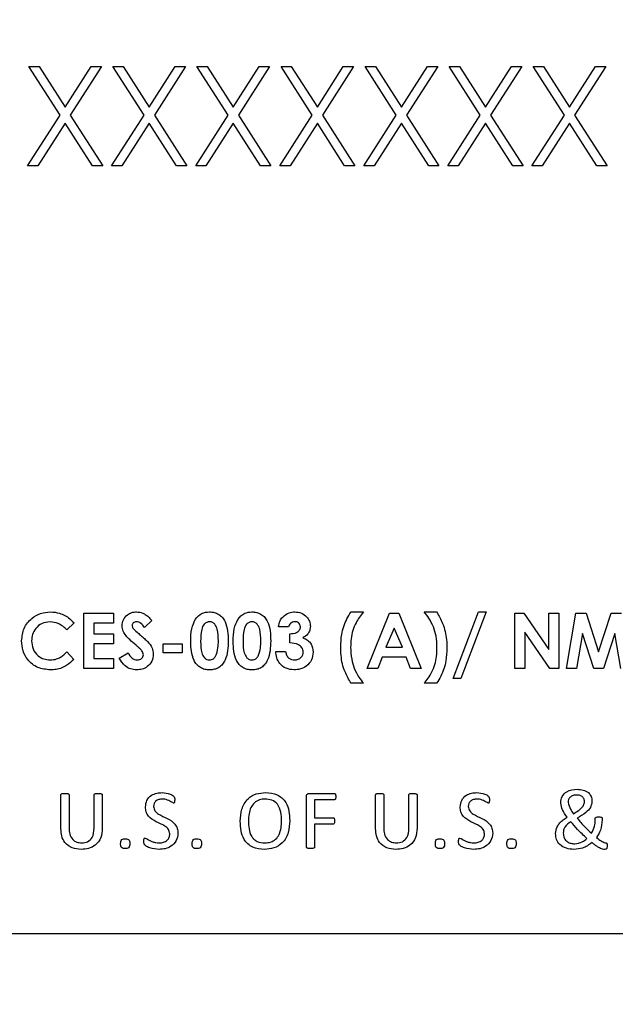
# Model space of a CAD drawing. Header units: inches. Extents: x 0.6 to 33.8, y 0 to 21.7.
# Tile 52 of 204: x 11.458 to 11.598, y 16.411 to 16.643. Entities that reach past the tile are written whole.
import ezdxf

# ---------------------------------------------------------------- set-up
doc = ezdxf.new("R2010")
doc.units = ezdxf.units.IN
doc.header["$MEASUREMENT"] = 0
doc.layers.add('FORMAT', color=7, linetype='Continuous')
doc.styles.add('SLDTEXTSTYLE3', font='TXT', dxfattribs={"width": 0.75})
doc.dimstyles.new('SLDDIMSTYLE0', dxfattribs={"dimtxt": 0.125, "dimasz": 0.13, "dimexe": 0, "dimexo": 0.0625, "dimgap": 0.03125, "dimtad": 0, "dimtih": 1, "dimtoh": 1, "dimdec": 1, "dimlfac": 4, "dimrnd": 1e-09, "dimzin": 12, "dimdsep": 46, "dimtxsty": 'SLDTEXTSTYLE3', "dimsah": 1, "dimcen": 0.09, "dimadec": 0, "dimazin": 3, "dimtfac": 1, "dimtdec": 1, "dimtofl": 0, "dimtmove": 0, "dimatfit": 3, "dimfxl": 0, "dimfrac": 2, "dimtolj": 1, "dimtzin": 12, "dimarcsym": 0})

# ---------------------------------------------------------------- blocks, each defined once
blk = doc.blocks.new('_D_1')
at = {"layer": 'FORMAT'}
for p, q in [((6.14175, 17.34011), (2.54818, 17.34011)), ((2.67318, 17.34011), (2.67318, 11.07473)), ((2.48846, 11.04934), (2.45037, 11.04934)), ((2.45037, 11.04934), (2.45037, 10.85091)), ((2.8579, 11.04934), (2.89599, 11.04934)), ((2.89599, 11.04934), (2.89599, 10.85091)), ((2.45037, 10.85091), (2.48846, 10.85091)), ((2.89599, 10.85091), (2.8579, 10.85091)), ((2.67318, 4.39851), (2.67318, 10.66388)), ((13.15451, 4.39851), (2.54818, 4.39851))]:
    blk.add_line(p, q, dxfattribs=at)
for points in [[(2.67318, 17.34011), (2.65318, 17.21011), (2.69318, 17.21011)], [(2.67318, 4.39851), (2.69318, 4.52851), (2.65318, 4.52851)]]:
    blk.add_solid(points, dxfattribs=at)
at = {"layer": 'FORMAT', "char_height": 0.125, "attachment_point": 1, "style": 'SLDTEXTSTYLE3'}
for s, insert in [('1315', (2.48846, 11.01204)), ('51.8', (2.51155, 10.82502))]:
    blk.add_mtext(s, dxfattribs=dict(at, insert=insert))

msp = doc.modelspace()

# ---------------------------------------------------------------- linework, layer by layer
at = {"color": 7, "linetype": 'Continuous'}
for p, q in [((11.45969, 16.63214), (11.46212, 16.63214)), ((11.46704, 16.62066), (11.45969, 16.63214)), ((11.46212, 16.63214), (11.46825, 16.62256)), ((11.46825, 16.62256), (11.47439, 16.63214)), ((11.47682, 16.63214), (11.46947, 16.62066)), ((11.47439, 16.63214), (11.47682, 16.63214)), ((11.47952, 16.63214), (11.48195, 16.63214)), ((11.48687, 16.62066), (11.47952, 16.63214)), ((11.48195, 16.63214), (11.48808, 16.62256)), ((11.48808, 16.62256), (11.49422, 16.63214)), ((11.49665, 16.63214), (11.4893, 16.62066)), ((11.49422, 16.63214), (11.49665, 16.63214)), ((11.49935, 16.63214), (11.50178, 16.63214)), ((11.5067, 16.62066), (11.49935, 16.63214)), ((11.50178, 16.63214), (11.50792, 16.62256)), ((11.50792, 16.62256), (11.51405, 16.63214)), ((11.51648, 16.63214), (11.50913, 16.62066)), ((11.51405, 16.63214), (11.51648, 16.63214)), ((11.52654, 16.62066), (11.51918, 16.63214)), ((11.51918, 16.63214), (11.52161, 16.63214)), ((11.52161, 16.63214), (11.52775, 16.62256)), ((11.52775, 16.62256), (11.53388, 16.63214)), ((11.53631, 16.63214), (11.52896, 16.62066)), ((11.53388, 16.63214), (11.53631, 16.63214)), ((11.53902, 16.63214), (11.54144, 16.63214)), ((11.54637, 16.62066), (11.53902, 16.63214)), ((11.54144, 16.63214), (11.54758, 16.62256)), ((11.54758, 16.62256), (11.55372, 16.63214)), ((11.55614, 16.63214), (11.5488, 16.62066)), ((11.55372, 16.63214), (11.55614, 16.63214)), ((11.55885, 16.63214), (11.56127, 16.63214)), ((11.5662, 16.62066), (11.55885, 16.63214)), ((11.56127, 16.63214), (11.56741, 16.62256)), ((11.56741, 16.62256), (11.57355, 16.63214)), ((11.57597, 16.63214), (11.56863, 16.62066)), ((11.57355, 16.63214), (11.57597, 16.63214)), ((11.57868, 16.63214), (11.58111, 16.63214)), ((11.58603, 16.62066), (11.57868, 16.63214)), ((11.58111, 16.63214), (11.58724, 16.62256)), ((11.58724, 16.62256), (11.59338, 16.63214)), ((11.59581, 16.63214), (11.58846, 16.62066)), ((11.59338, 16.63214), (11.59581, 16.63214)), ((11.45939, 16.60871), (11.46704, 16.62066)), ((11.46947, 16.62066), (11.47712, 16.60871)), ((11.47922, 16.60871), (11.48687, 16.62066)), ((11.4893, 16.62066), (11.49695, 16.60871)), ((11.49905, 16.60871), (11.5067, 16.62066)), ((11.50913, 16.62066), (11.51678, 16.60871)), ((11.51888, 16.60871), (11.52654, 16.62066)), ((11.52896, 16.62066), (11.53661, 16.60871)), ((11.53871, 16.60871), (11.54637, 16.62066)), ((11.5488, 16.62066), (11.55644, 16.60871)), ((11.55855, 16.60871), (11.5662, 16.62066)), ((11.56863, 16.62066), (11.57628, 16.60871)), ((11.57838, 16.60871), (11.58603, 16.62066)), ((11.58846, 16.62066), (11.59611, 16.60871)), ((11.46825, 16.61876), (11.46182, 16.60871)), ((11.47469, 16.60871), (11.46825, 16.61876)), ((11.48808, 16.61876), (11.48165, 16.60871)), ((11.49452, 16.60871), (11.48808, 16.61876)), ((11.50792, 16.61876), (11.50148, 16.60871)), ((11.51435, 16.60871), (11.50792, 16.61876)), ((11.52775, 16.61876), (11.52131, 16.60871)), ((11.53418, 16.60871), (11.52775, 16.61876)), ((11.54758, 16.61876), (11.54114, 16.60871)), ((11.55402, 16.60871), (11.54758, 16.61876)), ((11.56741, 16.61876), (11.56097, 16.60871)), ((11.57385, 16.60871), (11.56741, 16.61876)), ((11.58724, 16.61876), (11.58081, 16.60871)), ((11.59368, 16.60871), (11.58724, 16.61876)), ((11.46182, 16.60871), (11.45939, 16.60871)), ((11.47712, 16.60871), (11.47469, 16.60871)), ((11.48165, 16.60871), (11.47922, 16.60871)), ((11.49695, 16.60871), (11.49452, 16.60871)), ((11.50148, 16.60871), (11.49905, 16.60871)), ((11.51678, 16.60871), (11.51435, 16.60871)), ((11.52131, 16.60871), (11.51888, 16.60871)), ((11.53661, 16.60871), (11.53418, 16.60871)), ((11.54114, 16.60871), (11.53871, 16.60871)), ((11.55644, 16.60871), (11.55402, 16.60871)), ((11.56097, 16.60871), (11.55855, 16.60871)), ((11.57628, 16.60871), (11.57385, 16.60871)), ((11.58081, 16.60871), (11.57838, 16.60871)), ((11.59611, 16.60871), (11.59368, 16.60871)), ((11.5357, 16.50346), (11.53862, 16.50346)), ((11.55297, 16.50346), (11.55589, 16.50346)), ((11.55982, 16.48777), (11.56581, 16.50346)), ((11.56758, 16.50346), (11.56159, 16.48777)), ((11.56581, 16.50346), (11.56758, 16.50346)), ((11.47268, 16.50313), (11.47969, 16.50313)), ((11.47268, 16.49011), (11.47268, 16.50313)), ((11.47969, 16.50313), (11.47969, 16.50079)), ((11.4887, 16.50139), (11.48696, 16.49979)), ((11.53954, 16.49011), (11.5448, 16.50313)), ((11.5448, 16.50313), (11.54696, 16.50313)), ((11.54696, 16.50313), (11.55222, 16.49011)), ((11.57434, 16.50313), (11.57645, 16.50313)), ((11.57434, 16.49011), (11.57434, 16.50313)), ((11.57645, 16.50313), (11.58235, 16.49456)), ((11.58235, 16.50313), (11.58469, 16.50313)), ((11.58235, 16.49456), (11.58235, 16.50313)), ((11.58469, 16.50313), (11.58469, 16.49011)), ((11.58653, 16.49011), (11.58873, 16.50313)), ((11.58873, 16.50313), (11.59115, 16.50313)), ((11.59115, 16.50313), (11.59412, 16.49405)), ((11.59412, 16.49405), (11.59711, 16.50313)), ((11.59711, 16.50313), (11.59952, 16.50313)), ((11.47034, 16.50087), (11.46863, 16.49923)), ((11.47502, 16.50079), (11.47502, 16.49829)), ((11.47969, 16.50079), (11.47502, 16.50079)), ((11.52092, 16.49996), (11.51859, 16.49996)), ((11.54588, 16.49964), (11.54393, 16.49512)), ((11.54783, 16.49512), (11.54588, 16.49964)), ((11.47502, 16.49829), (11.47969, 16.49829)), ((11.47969, 16.49829), (11.47969, 16.49595)), ((11.52126, 16.49612), (11.52126, 16.49829)), ((11.57668, 16.49865), (11.57668, 16.49011)), ((11.58257, 16.49011), (11.57668, 16.49865)), ((11.59028, 16.49833), (11.5889, 16.49011)), ((11.59298, 16.49011), (11.59028, 16.49833)), ((11.59796, 16.49833), (11.59526, 16.49011)), ((11.59935, 16.49011), (11.59796, 16.49833)), ((11.47502, 16.49595), (11.47502, 16.49245)), ((11.47969, 16.49595), (11.47502, 16.49595)), ((11.49138, 16.49595), (11.49588, 16.49595)), ((11.49138, 16.49378), (11.49138, 16.49595)), ((11.49588, 16.49595), (11.49588, 16.49378)), ((11.51792, 16.49412), (11.52025, 16.49412)), ((11.54393, 16.49512), (11.54783, 16.49512)), ((11.46863, 16.49401), (11.47029, 16.49226)), ((11.47502, 16.49245), (11.47969, 16.49245)), ((11.47969, 16.49245), (11.47969, 16.49011)), ((11.48103, 16.49255), (11.48308, 16.49378)), ((11.49588, 16.49378), (11.49138, 16.49378)), ((11.54304, 16.49278), (11.54203, 16.49011)), ((11.54871, 16.49278), (11.54304, 16.49278)), ((11.54973, 16.49011), (11.54871, 16.49278)), ((11.47969, 16.49011), (11.47268, 16.49011)), ((11.54203, 16.49011), (11.53954, 16.49011)), ((11.55222, 16.49011), (11.54973, 16.49011)), ((11.57668, 16.49011), (11.57434, 16.49011)), ((11.58469, 16.49011), (11.58257, 16.49011)), ((11.5889, 16.49011), (11.58653, 16.49011)), ((11.59526, 16.49011), (11.59298, 16.49011)), ((11.56159, 16.48777), (11.55982, 16.48777)), ((11.53862, 16.4866), (11.5357, 16.4866)), ((11.55589, 16.4866), (11.55297, 16.4866)), ((11.46725, 16.45227), (11.46725, 16.46031)), ((11.46916, 16.46031), (11.46916, 16.45252)), ((11.4751, 16.45243), (11.4751, 16.46031)), ((11.47701, 16.46031), (11.47701, 16.4524)), ((11.52519, 16.44793), (11.52519, 16.45993)), ((11.52584, 16.46063), (11.53174, 16.46063)), ((11.5415, 16.45227), (11.5415, 16.46031)), ((11.54342, 16.46031), (11.54342, 16.45252)), ((11.54936, 16.45243), (11.54936, 16.46031)), ((11.55127, 16.46031), (11.55127, 16.4524)), ((11.53175, 16.4591), (11.52711, 16.4591)), ((11.52711, 16.4591), (11.52711, 16.45489)), ((11.52711, 16.45489), (11.53149, 16.45489)), ((11.59333, 16.45432), (11.59333, 16.4547)), ((11.59495, 16.45469), (11.59495, 16.45443)), ((11.53149, 16.45335), (11.52711, 16.45335)), ((11.52711, 16.45335), (11.52711, 16.44793)), ((11.37066, 16.42761), (11.91566, 16.42761))]:
    msp.add_line(p, q, dxfattribs=at)
for points, knots in [([(11.45799, 16.49664), (11.45809, 16.49765), (11.4583, 16.49967), (11.46015, 16.50192), (11.46242, 16.50323), (11.464, 16.50339), (11.46479, 16.50346)], [0, 0, 0, 0, 0.279811, 0.559029, 0.779559, 1, 1, 1, 1]), ([(11.46479, 16.50346), (11.4655, 16.5034), (11.46669, 16.5033), (11.46821, 16.50264), (11.46938, 16.50189), (11.47002, 16.50121), (11.47034, 16.50087)], [0, 0, 0, 0, 0.339461, 0.559666, 0.77983, 1, 1, 1, 1]), ([(11.48169, 16.50016), (11.48175, 16.50066), (11.48188, 16.50165), (11.48282, 16.50273), (11.48394, 16.50337), (11.48472, 16.50343), (11.48511, 16.50346)], [0, 0, 0, 0, 0.27939, 0.559145, 0.77945, 1, 1, 1, 1]), ([(11.48511, 16.50346), (11.4856, 16.50341), (11.48641, 16.50332), (11.48738, 16.50274), (11.48808, 16.50211), (11.4885, 16.50163), (11.4887, 16.50139)], [0, 0, 0, 0, 0.338975, 0.559087, 0.779482, 1, 1, 1, 1]), ([(11.49896, 16.50169), (11.49945, 16.50226), (11.50035, 16.50329), (11.50168, 16.50341), (11.50227, 16.50346)], [0, 0, 0, 0, 0.558689, 1, 1, 1, 1]), ([(11.50227, 16.50346), (11.50266, 16.50344), (11.50343, 16.50339), (11.50451, 16.50293), (11.50539, 16.50216), (11.50661, 16.50016), (11.50668, 16.49819), (11.50673, 16.49662)], [0, 0, 0, 0, 0.125414, 0.250643, 0.375848, 0.501286, 1, 1, 1, 1]), ([(11.50897, 16.50169), (11.50947, 16.50226), (11.51036, 16.50329), (11.5117, 16.50341), (11.51229, 16.50346)], [0, 0, 0, 0, 0.558689, 1, 1, 1, 1]), ([(11.51229, 16.50346), (11.51267, 16.50344), (11.51345, 16.50339), (11.51453, 16.50293), (11.51541, 16.50216), (11.51663, 16.50016), (11.5167, 16.49819), (11.51675, 16.49662)], [0, 0, 0, 0, 0.125414, 0.250643, 0.375848, 0.501286, 1, 1, 1, 1]), ([(11.51958, 16.50225), (11.52005, 16.50265), (11.5209, 16.50335), (11.52198, 16.50343), (11.52246, 16.50346)], [0, 0, 0, 0, 0.558864, 1, 1, 1, 1]), ([(11.52246, 16.50346), (11.52298, 16.50341), (11.52402, 16.50331), (11.52521, 16.5024), (11.52598, 16.50128), (11.52606, 16.50046), (11.5261, 16.50005)], [0, 0, 0, 0, 0.279898, 0.559568, 0.779842, 1, 1, 1, 1]), ([(11.53328, 16.49517), (11.53331, 16.49617), (11.53337, 16.49781), (11.53393, 16.50003), (11.53469, 16.50182), (11.53536, 16.50292), (11.5357, 16.50346)], [0, 0, 0, 0, 0.339918, 0.559885, 0.779911, 1, 1, 1, 1]), ([(11.53862, 16.50346), (11.53799, 16.50264), (11.53695, 16.50129), (11.53608, 16.49907), (11.53568, 16.49711), (11.53563, 16.49577), (11.53561, 16.4951)], [0, 0, 0, 0, 0.339641, 0.559693, 0.779802, 1, 1, 1, 1]), ([(11.55515, 16.4999), (11.55481, 16.50061), (11.55421, 16.50187), (11.55335, 16.50298), (11.55297, 16.50346)], [0, 0, 0, 0, 0.559694, 1, 1, 1, 1]), ([(11.55589, 16.50346), (11.5564, 16.50257), (11.55725, 16.50111), (11.55796, 16.49886), (11.55827, 16.49689), (11.5583, 16.49556), (11.55832, 16.4949)], [0, 0, 0, 0, 0.339917, 0.559867, 0.779889, 1, 1, 1, 1]), ([(11.46469, 16.50113), (11.46404, 16.50105), (11.46273, 16.5009), (11.4613, 16.49967), (11.46045, 16.49819), (11.46037, 16.49716), (11.46033, 16.49665)], [0, 0, 0, 0, 0.279531, 0.559156, 0.779443, 1, 1, 1, 1]), ([(11.46863, 16.49923), (11.468, 16.49982), (11.46688, 16.50087), (11.46536, 16.50105), (11.46469, 16.50113)], [0, 0, 0, 0, 0.560031, 1, 1, 1, 1]), ([(11.48508, 16.50113), (11.48494, 16.50112), (11.48466, 16.5011), (11.48432, 16.50089), (11.48408, 16.50061), (11.48405, 16.50039), (11.48403, 16.50027)], [0, 0, 0, 0, 0.28032, 0.560119, 0.780527, 1, 1, 1, 1]), ([(11.48696, 16.49979), (11.48669, 16.50015), (11.48631, 16.50065), (11.48561, 16.50107), (11.48526, 16.50111), (11.48508, 16.50113)], [0, 0, 0, 0, 0.5598, 0.780117, 1, 1, 1, 1]), ([(11.49789, 16.49649), (11.49789, 16.49751), (11.49791, 16.49932), (11.49864, 16.50097), (11.49896, 16.50169)], [0, 0, 0, 0, 0.561096, 1, 1, 1, 1]), ([(11.50233, 16.50113), (11.50209, 16.5011), (11.50162, 16.50105), (11.50083, 16.50045), (11.50025, 16.49883), (11.50023, 16.49741), (11.50022, 16.49647)], [0, 0, 0, 0, 0.124897, 0.249662, 0.498629, 1, 1, 1, 1]), ([(11.5044, 16.49662), (11.50439, 16.49754), (11.50438, 16.49892), (11.50374, 16.50042), (11.50302, 16.50104), (11.50256, 16.5011), (11.50233, 16.50113)], [0, 0, 0, 0, 0.501448, 0.750378, 0.875297, 1, 1, 1, 1]), ([(11.5079, 16.49649), (11.50791, 16.49751), (11.50793, 16.49932), (11.50865, 16.50097), (11.50897, 16.50169)], [0, 0, 0, 0, 0.561096, 1, 1, 1, 1]), ([(11.51234, 16.50113), (11.51211, 16.5011), (11.51163, 16.50105), (11.51084, 16.50045), (11.51026, 16.49883), (11.51025, 16.49741), (11.51024, 16.49647)], [0, 0, 0, 0, 0.124897, 0.249662, 0.498629, 1, 1, 1, 1]), ([(11.51441, 16.49662), (11.51441, 16.49754), (11.5144, 16.49892), (11.51375, 16.50042), (11.51303, 16.50104), (11.51257, 16.5011), (11.51234, 16.50113)], [0, 0, 0, 0, 0.5014483, 0.750378, 0.8752968, 1, 1, 1, 1]), ([(11.51859, 16.49996), (11.51867, 16.50043), (11.51883, 16.50128), (11.51935, 16.50196), (11.51958, 16.50225)], [0, 0, 0, 0, 0.560124, 1, 1, 1, 1]), ([(11.52245, 16.50113), (11.52225, 16.50111), (11.52187, 16.50107), (11.52127, 16.50068), (11.52105, 16.50023), (11.52092, 16.49996)], [0, 0, 0, 0, 0.2807863, 0.5618217, 1, 1, 1, 1]), ([(11.52376, 16.4999), (11.52374, 16.50009), (11.5237, 16.50047), (11.52333, 16.50088), (11.52289, 16.5011), (11.52259, 16.50112), (11.52245, 16.50113)], [0, 0, 0, 0, 0.279483, 0.558999, 0.779295, 1, 1, 1, 1]), ([(11.48497, 16.49559), (11.48447, 16.49602), (11.48365, 16.49673), (11.4826, 16.4978), (11.48186, 16.49889), (11.48175, 16.49974), (11.48169, 16.50016)], [0, 0, 0, 0, 0.340684, 0.561072, 0.780814, 1, 1, 1, 1]), ([(11.48403, 16.50027), (11.48404, 16.50015), (11.48407, 16.49992), (11.48419, 16.49973), (11.48425, 16.49965)], [0, 0, 0, 0, 0.559238, 1, 1, 1, 1]), ([(11.48425, 16.49965), (11.48456, 16.49932), (11.48513, 16.49874), (11.48574, 16.49821), (11.48602, 16.49797)], [0, 0, 0, 0, 0.559767, 1, 1, 1, 1]), ([(11.52126, 16.49829), (11.52181, 16.49833), (11.52265, 16.4984), (11.52344, 16.49901), (11.52372, 16.49949), (11.52375, 16.49976), (11.52376, 16.4999)], [0, 0, 0, 0, 0.500023, 0.749447, 0.874817, 1, 1, 1, 1]), ([(11.5261, 16.50005), (11.52607, 16.49973), (11.52601, 16.4991), (11.52547, 16.49806), (11.52478, 16.4976), (11.52436, 16.49732)], [0, 0, 0, 0, 0.280577, 0.561016, 1, 1, 1, 1]), ([(11.55598, 16.49497), (11.55595, 16.49591), (11.5559, 16.49759), (11.55538, 16.49919), (11.55515, 16.4999)], [0, 0, 0, 0, 0.560046, 1, 1, 1, 1]), ([(11.46475, 16.48978), (11.46373, 16.48988), (11.4617, 16.49008), (11.45943, 16.49193), (11.45816, 16.49425), (11.45805, 16.49585), (11.45799, 16.49664)], [0, 0, 0, 0, 0.279829, 0.559129, 0.779366, 1, 1, 1, 1]), ([(11.46033, 16.49665), (11.46039, 16.49598), (11.46051, 16.49465), (11.46167, 16.49312), (11.46318, 16.49225), (11.46422, 16.49216), (11.46474, 16.49211)], [0, 0, 0, 0, 0.280046, 0.55923, 0.779527, 1, 1, 1, 1]), ([(11.48602, 16.49797), (11.48633, 16.4977), (11.48691, 16.49721), (11.48745, 16.4967), (11.48769, 16.49647)], [0, 0, 0, 0, 0.560045, 1, 1, 1, 1]), ([(11.48769, 16.49647), (11.48812, 16.49598), (11.48887, 16.49512), (11.48899, 16.49398), (11.48904, 16.49348)], [0, 0, 0, 0, 0.560209, 1, 1, 1, 1]), ([(11.50234, 16.48978), (11.50196, 16.4898), (11.50119, 16.48984), (11.50011, 16.49027), (11.49924, 16.49103), (11.498, 16.49298), (11.49794, 16.49493), (11.49789, 16.49649)], [0, 0, 0, 0, 0.1254733, 0.2507361, 0.3759945, 0.5014447, 1, 1, 1, 1]), ([(11.50022, 16.49647), (11.50023, 16.49556), (11.50024, 16.49421), (11.50092, 16.49275), (11.50165, 16.49219), (11.5021, 16.49214), (11.50233, 16.49211)], [0, 0, 0, 0, 0.501409, 0.750151, 0.875083, 1, 1, 1, 1]), ([(11.50673, 16.49662), (11.50668, 16.49505), (11.50661, 16.49309), (11.50543, 16.49109), (11.50458, 16.49029), (11.50349, 16.48984), (11.50272, 16.4898), (11.50234, 16.48978)], [0, 0, 0, 0, 0.498809, 0.624259, 0.74943, 0.874575, 1, 1, 1, 1]), ([(11.50375, 16.49301), (11.50398, 16.49366), (11.50439, 16.49483), (11.50439, 16.49607), (11.5044, 16.49662)], [0, 0, 0, 0, 0.558417, 1, 1, 1, 1]), ([(11.51235, 16.48978), (11.51197, 16.4898), (11.51121, 16.48984), (11.51013, 16.49027), (11.50926, 16.49103), (11.50802, 16.49298), (11.50795, 16.49493), (11.5079, 16.49649)], [0, 0, 0, 0, 0.1254733, 0.2507361, 0.3759945, 0.5014447, 1, 1, 1, 1]), ([(11.51024, 16.49647), (11.51024, 16.49556), (11.51025, 16.49421), (11.51094, 16.49275), (11.51167, 16.49219), (11.51212, 16.49214), (11.51234, 16.49211)], [0, 0, 0, 0, 0.501409, 0.750151, 0.875083, 1, 1, 1, 1]), ([(11.51675, 16.49662), (11.51669, 16.49505), (11.51662, 16.49309), (11.51544, 16.49109), (11.51459, 16.49029), (11.51351, 16.48984), (11.51274, 16.4898), (11.51235, 16.48978)], [0, 0, 0, 0, 0.498809, 0.624259, 0.74943, 0.874575, 1, 1, 1, 1]), ([(11.51377, 16.49301), (11.514, 16.49366), (11.51441, 16.49483), (11.51441, 16.49607), (11.51441, 16.49662)], [0, 0, 0, 0, 0.558417, 1, 1, 1, 1]), ([(11.52436, 16.49732), (11.52474, 16.49716), (11.5255, 16.49685), (11.52653, 16.49571), (11.52668, 16.49464), (11.52677, 16.49399)], [0, 0, 0, 0, 0.2810579, 0.5617837, 1, 1, 1, 1]), ([(11.4867, 16.49335), (11.48668, 16.49351), (11.48664, 16.49384), (11.48634, 16.49431), (11.48593, 16.49474), (11.48546, 16.49518), (11.48514, 16.49545), (11.48497, 16.49559)], [0, 0, 0, 0, 0.169483, 0.339295, 0.559405, 0.7797, 1, 1, 1, 1]), ([(11.52225, 16.48978), (11.52161, 16.48984), (11.52032, 16.48996), (11.51887, 16.49114), (11.51809, 16.49261), (11.51798, 16.49362), (11.51792, 16.49412)], [0, 0, 0, 0, 0.279836, 0.558867, 0.779159, 1, 1, 1, 1]), ([(11.52025, 16.49412), (11.52032, 16.49382), (11.52044, 16.49323), (11.52096, 16.49253), (11.52167, 16.49216), (11.52214, 16.49213), (11.52238, 16.49211)], [0, 0, 0, 0, 0.280478, 0.559285, 0.77945, 1, 1, 1, 1]), ([(11.52443, 16.49401), (11.52441, 16.49419), (11.52438, 16.49455), (11.52404, 16.49518), (11.52305, 16.49598), (11.52197, 16.49607), (11.52126, 16.49612)], [0, 0, 0, 0, 0.125515, 0.250976, 0.500907, 1, 1, 1, 1]), ([(11.5357, 16.4866), (11.53519, 16.48749), (11.53434, 16.48896), (11.53362, 16.49121), (11.53332, 16.49318), (11.53329, 16.49451), (11.53328, 16.49517)], [0, 0, 0, 0, 0.3399168, 0.5598679, 0.7798905, 1, 1, 1, 1]), ([(11.53561, 16.4951), (11.53564, 16.49416), (11.5357, 16.49247), (11.53621, 16.49087), (11.53644, 16.49016)], [0, 0, 0, 0, 0.560043, 1, 1, 1, 1]), ([(11.55297, 16.4866), (11.55361, 16.48742), (11.55465, 16.48878), (11.55551, 16.491), (11.55592, 16.49296), (11.55596, 16.4943), (11.55598, 16.49497)], [0, 0, 0, 0, 0.3396359, 0.5596947, 0.7798041, 1, 1, 1, 1]), ([(11.55832, 16.4949), (11.55828, 16.4939), (11.55822, 16.49226), (11.55766, 16.49004), (11.55691, 16.48825), (11.55623, 16.48715), (11.55589, 16.4866)], [0, 0, 0, 0, 0.339923, 0.559885, 0.779902, 1, 1, 1, 1]), ([(11.46474, 16.49211), (11.46525, 16.49215), (11.46608, 16.49222), (11.46714, 16.49273), (11.46793, 16.49332), (11.46839, 16.49378), (11.46863, 16.49401)], [0, 0, 0, 0, 0.339413, 0.559372, 0.779616, 1, 1, 1, 1]), ([(11.47029, 16.49226), (11.46977, 16.49178), (11.46891, 16.49098), (11.46747, 16.4902), (11.46613, 16.48983), (11.46521, 16.4898), (11.46475, 16.48978)], [0, 0, 0, 0, 0.340043, 0.5599746, 0.7799161, 1, 1, 1, 1]), ([(11.48513, 16.48978), (11.48464, 16.48981), (11.48366, 16.48989), (11.48208, 16.49078), (11.48142, 16.49188), (11.48103, 16.49255)], [0, 0, 0, 0, 0.28046, 0.560399, 1, 1, 1, 1]), ([(11.48308, 16.49378), (11.48337, 16.49333), (11.48376, 16.4927), (11.48459, 16.49218), (11.48501, 16.49214), (11.48521, 16.49211)], [0, 0, 0, 0, 0.559407, 0.779869, 1, 1, 1, 1]), ([(11.48904, 16.49348), (11.48898, 16.49292), (11.48885, 16.49178), (11.48778, 16.49053), (11.48646, 16.48987), (11.48557, 16.48981), (11.48513, 16.48978)], [0, 0, 0, 0, 0.27962, 0.558958, 0.779223, 1, 1, 1, 1]), ([(11.48521, 16.49211), (11.48542, 16.49213), (11.48582, 16.49216), (11.48629, 16.49247), (11.48664, 16.49287), (11.48668, 16.49319), (11.4867, 16.49335)], [0, 0, 0, 0, 0.280345, 0.5601946, 0.7804347, 1, 1, 1, 1]), ([(11.50233, 16.49211), (11.50249, 16.49213), (11.50282, 16.49215), (11.50336, 16.49244), (11.5036, 16.49279), (11.50375, 16.49301)], [0, 0, 0, 0, 0.2802665, 0.5604448, 1, 1, 1, 1]), ([(11.51234, 16.49211), (11.51251, 16.49213), (11.51284, 16.49215), (11.51337, 16.49244), (11.51362, 16.49279), (11.51377, 16.49301)], [0, 0, 0, 0, 0.280266, 0.560445, 1, 1, 1, 1]), ([(11.52677, 16.49399), (11.52668, 16.49335), (11.52652, 16.49205), (11.52527, 16.49066), (11.52377, 16.48988), (11.52276, 16.48981), (11.52225, 16.48978)], [0, 0, 0, 0, 0.279288, 0.558901, 0.779272, 1, 1, 1, 1]), ([(11.52238, 16.49211), (11.52267, 16.49214), (11.52326, 16.49219), (11.52394, 16.49269), (11.52436, 16.49333), (11.52441, 16.49379), (11.52443, 16.49401)], [0, 0, 0, 0, 0.280064, 0.559769, 0.77991, 1, 1, 1, 1]), ([(11.53644, 16.49016), (11.53678, 16.48946), (11.53738, 16.48819), (11.53824, 16.48709), (11.53862, 16.4866)], [0, 0, 0, 0, 0.5596913, 1, 1, 1, 1]), ([(11.58517, 16.45836), (11.58523, 16.4589), (11.58534, 16.45997), (11.58681, 16.4614), (11.5882, 16.46152), (11.58906, 16.46159)], [0, 0, 0, 0, 0.280578, 0.560159, 1, 1, 1, 1]), ([(11.58906, 16.46159), (11.58953, 16.46157), (11.59047, 16.46152), (11.5917, 16.46096), (11.59244, 16.45993), (11.5925, 16.45919), (11.59254, 16.45882)], [0, 0, 0, 0, 0.281074, 0.560489, 0.779838, 1, 1, 1, 1]), ([(11.46725, 16.46031), (11.46725, 16.46036), (11.46726, 16.46043), (11.46733, 16.46049), (11.46746, 16.46056), (11.46775, 16.46061), (11.46803, 16.46062), (11.46821, 16.46063)], [0, 0, 0, 0, 0.1241684, 0.1868028, 0.249518, 0.4996555, 1, 1, 1, 1]), ([(11.46821, 16.46063), (11.46839, 16.46062), (11.46866, 16.46061), (11.46896, 16.46056), (11.46908, 16.46049), (11.46915, 16.46043), (11.46916, 16.46036), (11.46916, 16.46031)], [0, 0, 0, 0, 0.500443, 0.750603, 0.813116, 0.875861, 1, 1, 1, 1]), ([(11.4751, 16.46031), (11.47511, 16.46036), (11.47512, 16.46043), (11.47518, 16.46049), (11.47531, 16.46056), (11.4756, 16.46061), (11.47588, 16.46062), (11.47606, 16.46063)], [0, 0, 0, 0, 0.124166, 0.1868, 0.249513, 0.499632, 1, 1, 1, 1]), ([(11.47606, 16.46063), (11.47624, 16.46062), (11.47651, 16.46061), (11.47683, 16.46055), (11.47697, 16.46046), (11.47701, 16.46038), (11.47701, 16.46033), (11.47701, 16.46031)], [0, 0, 0, 0, 0.5003443, 0.7504079, 0.8748034, 0.9372707, 1, 1, 1, 1]), ([(11.4872, 16.45741), (11.48726, 16.45796), (11.48739, 16.45906), (11.48851, 16.46022), (11.48983, 16.46074), (11.49069, 16.4608), (11.49112, 16.46082)], [0, 0, 0, 0, 0.27945, 0.558191, 0.778879, 1, 1, 1, 1]), ([(11.49116, 16.45929), (11.49088, 16.45927), (11.49032, 16.45924), (11.4896, 16.45886), (11.48918, 16.45824), (11.48914, 16.4578), (11.48911, 16.45757)], [0, 0, 0, 0, 0.280395, 0.559888, 0.779724, 1, 1, 1, 1]), ([(11.49112, 16.46082), (11.49174, 16.46074), (11.49268, 16.46061), (11.49378, 16.46018), (11.49411, 16.4596), (11.4941, 16.45928), (11.49409, 16.45911)], [0, 0, 0, 0, 0.500836, 0.751614, 0.874259, 1, 1, 1, 1]), ([(11.49383, 16.45833), (11.49355, 16.45849), (11.49308, 16.45874), (11.49241, 16.45907), (11.4918, 16.45926), (11.49137, 16.45928), (11.49116, 16.45929)], [0, 0, 0, 0, 0.338966, 0.559416, 0.779717, 1, 1, 1, 1]), ([(11.50957, 16.45405), (11.50962, 16.45501), (11.50974, 16.45692), (11.51109, 16.45936), (11.51328, 16.46067), (11.51479, 16.46077), (11.51554, 16.46082)], [0, 0, 0, 0, 0.280854, 0.559699, 0.77945, 1, 1, 1, 1]), ([(11.51544, 16.45929), (11.51498, 16.45926), (11.51406, 16.4592), (11.51285, 16.45846), (11.51164, 16.45683), (11.51155, 16.45526), (11.51148, 16.45416)], [0, 0, 0, 0, 0.187207, 0.37388, 0.560798, 1, 1, 1, 1]), ([(11.51933, 16.45414), (11.5193, 16.45483), (11.51925, 16.4562), (11.51855, 16.45805), (11.51707, 16.45918), (11.51598, 16.45925), (11.51544, 16.45929)], [0, 0, 0, 0, 0.281331, 0.560759, 0.779821, 1, 1, 1, 1]), ([(11.51554, 16.46082), (11.51648, 16.46075), (11.51835, 16.4606), (11.52039, 16.45874), (11.52115, 16.45645), (11.52121, 16.455), (11.52125, 16.45427)], [0, 0, 0, 0, 0.280125, 0.557975, 0.778648, 1, 1, 1, 1]), ([(11.52519, 16.45993), (11.52519, 16.46003), (11.5252, 16.46024), (11.52537, 16.46048), (11.5256, 16.46061), (11.52576, 16.46062), (11.52584, 16.46063)], [0, 0, 0, 0, 0.280388, 0.558174, 0.779181, 1, 1, 1, 1]), ([(11.53174, 16.46063), (11.53178, 16.46063), (11.53186, 16.46062), (11.53198, 16.46051), (11.53208, 16.46025), (11.53208, 16.46001), (11.53208, 16.45985)], [0, 0, 0, 0, 0.124016, 0.249321, 0.499116, 1, 1, 1, 1]), ([(11.53208, 16.45985), (11.53208, 16.4597), (11.53208, 16.45947), (11.53198, 16.45922), (11.53187, 16.45912), (11.53179, 16.45911), (11.53175, 16.4591)], [0, 0, 0, 0, 0.500832, 0.750207, 0.875249, 1, 1, 1, 1]), ([(11.5415, 16.46031), (11.54151, 16.46036), (11.54152, 16.46043), (11.54159, 16.46049), (11.54171, 16.46056), (11.54201, 16.46061), (11.54228, 16.46062), (11.54247, 16.46063)], [0, 0, 0, 0, 0.124168, 0.186803, 0.249518, 0.499656, 1, 1, 1, 1]), ([(11.54247, 16.46063), (11.54265, 16.46062), (11.54292, 16.46061), (11.54322, 16.46056), (11.54334, 16.46049), (11.5434, 16.46043), (11.54341, 16.46036), (11.54342, 16.46031)], [0, 0, 0, 0, 0.500443, 0.750603, 0.813116, 0.875861, 1, 1, 1, 1]), ([(11.54936, 16.46031), (11.54936, 16.46036), (11.54937, 16.46043), (11.54944, 16.46049), (11.54956, 16.46056), (11.54986, 16.46061), (11.55014, 16.46062), (11.55032, 16.46063)], [0, 0, 0, 0, 0.124166, 0.1868, 0.249513, 0.499632, 1, 1, 1, 1]), ([(11.55032, 16.46063), (11.5505, 16.46062), (11.55077, 16.46061), (11.55109, 16.46055), (11.55122, 16.46046), (11.55127, 16.46038), (11.55127, 16.46033), (11.55127, 16.46031)], [0, 0, 0, 0, 0.500344, 0.750408, 0.874803, 0.937271, 1, 1, 1, 1]), ([(11.56146, 16.45741), (11.56152, 16.45796), (11.56164, 16.45906), (11.56277, 16.46022), (11.56409, 16.46074), (11.56495, 16.4608), (11.56538, 16.46082)], [0, 0, 0, 0, 0.27945, 0.558191, 0.778879, 1, 1, 1, 1]), ([(11.56542, 16.45929), (11.56514, 16.45927), (11.56458, 16.45924), (11.56386, 16.45886), (11.56344, 16.45824), (11.56339, 16.4578), (11.56337, 16.45757)], [0, 0, 0, 0, 0.280395, 0.559888, 0.779724, 1, 1, 1, 1]), ([(11.56538, 16.46082), (11.566, 16.46074), (11.56694, 16.46061), (11.56803, 16.46018), (11.56837, 16.4596), (11.56836, 16.45928), (11.56835, 16.45911)], [0, 0, 0, 0, 0.500836, 0.751614, 0.874259, 1, 1, 1, 1]), ([(11.56809, 16.45833), (11.5678, 16.45849), (11.56733, 16.45874), (11.56666, 16.45907), (11.56605, 16.45926), (11.56563, 16.45928), (11.56542, 16.45929)], [0, 0, 0, 0, 0.338966, 0.559416, 0.779717, 1, 1, 1, 1]), ([(11.5889, 16.46025), (11.58863, 16.46023), (11.58807, 16.4602), (11.58738, 16.4598), (11.58699, 16.45918), (11.58695, 16.45875), (11.58693, 16.45853)], [0, 0, 0, 0, 0.280381, 0.559775, 0.779639, 1, 1, 1, 1]), ([(11.59078, 16.45871), (11.59075, 16.45896), (11.59068, 16.45948), (11.58997, 16.46016), (11.58931, 16.46021), (11.5889, 16.46025)], [0, 0, 0, 0, 0.280431, 0.560334, 1, 1, 1, 1]), ([(11.49294, 16.45107), (11.49288, 16.45145), (11.49274, 16.45222), (11.49145, 16.45318), (11.48971, 16.45385), (11.48805, 16.4549), (11.48728, 16.45626), (11.48723, 16.45703), (11.4872, 16.45741)], [0, 0, 0, 0, 0.123574, 0.248604, 0.499972, 0.749538, 0.874738, 1, 1, 1, 1]), ([(11.48911, 16.45757), (11.48918, 16.45719), (11.48932, 16.45643), (11.49061, 16.45547), (11.49232, 16.45478), (11.494, 16.45376), (11.49478, 16.45241), (11.49483, 16.45164), (11.49486, 16.45126)], [0, 0, 0, 0, 0.123608, 0.248647, 0.499997, 0.749632, 0.874764, 1, 1, 1, 1]), ([(11.49409, 16.45911), (11.49409, 16.45897), (11.49408, 16.45874), (11.49404, 16.45848), (11.49396, 16.45838), (11.49389, 16.45834), (11.49385, 16.45833), (11.49383, 16.45833)], [0, 0, 0, 0, 0.500259, 0.75028, 0.875028, 0.937113, 1, 1, 1, 1]), ([(11.5672, 16.45107), (11.56713, 16.45145), (11.567, 16.45222), (11.56571, 16.45318), (11.56397, 16.45385), (11.56231, 16.4549), (11.56153, 16.45626), (11.56148, 16.45703), (11.56146, 16.45741)], [0, 0, 0, 0, 0.123574, 0.248604, 0.499972, 0.749538, 0.874738, 1, 1, 1, 1]), ([(11.56337, 16.45757), (11.56344, 16.45719), (11.56358, 16.45643), (11.56486, 16.45547), (11.56658, 16.45478), (11.56825, 16.45376), (11.56904, 16.45241), (11.56909, 16.45164), (11.56912, 16.45126)], [0, 0, 0, 0, 0.123608, 0.248647, 0.499997, 0.749632, 0.874764, 1, 1, 1, 1]), ([(11.56835, 16.45911), (11.56835, 16.45897), (11.56834, 16.45874), (11.56829, 16.45848), (11.56821, 16.45838), (11.56815, 16.45834), (11.56811, 16.45833), (11.56809, 16.45833)], [0, 0, 0, 0, 0.500259, 0.7502802, 0.8750279, 0.9371127, 1, 1, 1, 1]), ([(11.58668, 16.45503), (11.58625, 16.45559), (11.58549, 16.45659), (11.58527, 16.45782), (11.58517, 16.45836)], [0, 0, 0, 0, 0.561964, 1, 1, 1, 1]), ([(11.58693, 16.45853), (11.58707, 16.45798), (11.58732, 16.45701), (11.58791, 16.45619), (11.58817, 16.45584)], [0, 0, 0, 0, 0.557258, 1, 1, 1, 1]), ([(11.58817, 16.45584), (11.58856, 16.45607), (11.58922, 16.45646), (11.59004, 16.45712), (11.59065, 16.45781), (11.59074, 16.45841), (11.59078, 16.45871)], [0, 0, 0, 0, 0.34092, 0.561385, 0.781186, 1, 1, 1, 1]), ([(11.59254, 16.45882), (11.59246, 16.45829), (11.59232, 16.45723), (11.59091, 16.45588), (11.58975, 16.4552), (11.58905, 16.45479)], [0, 0, 0, 0, 0.278265, 0.558263, 1, 1, 1, 1]), ([(11.53149, 16.45489), (11.53153, 16.45488), (11.5316, 16.45487), (11.53172, 16.45477), (11.53182, 16.45451), (11.53182, 16.45428), (11.53182, 16.45413)], [0, 0, 0, 0, 0.124241, 0.249413, 0.498778, 1, 1, 1, 1]), ([(11.58396, 16.45113), (11.58403, 16.4517), (11.58414, 16.45264), (11.58493, 16.4537), (11.58576, 16.45443), (11.58637, 16.45483), (11.58668, 16.45503)], [0, 0, 0, 0, 0.338443, 0.558716, 0.779277, 1, 1, 1, 1]), ([(11.58905, 16.45479), (11.58964, 16.45409), (11.59071, 16.45284), (11.59191, 16.45171), (11.59244, 16.45121)], [0, 0, 0, 0, 0.559945, 1, 1, 1, 1]), ([(11.59333, 16.4547), (11.59333, 16.45474), (11.59333, 16.45482), (11.5934, 16.45494), (11.5935, 16.45501), (11.59375, 16.45508), (11.59396, 16.45508), (11.59412, 16.45508)], [0, 0, 0, 0, 0.125346, 0.249323, 0.374207, 0.499528, 1, 1, 1, 1]), ([(11.59412, 16.45508), (11.5943, 16.45508), (11.59452, 16.45509), (11.59478, 16.45502), (11.59489, 16.45495), (11.59495, 16.45482), (11.59495, 16.45473), (11.59495, 16.45469)], [0, 0, 0, 0, 0.500506, 0.625816, 0.750129, 0.874796, 1, 1, 1, 1]), ([(11.47203, 16.44742), (11.4713, 16.44748), (11.46986, 16.44759), (11.46815, 16.44885), (11.46735, 16.45056), (11.46728, 16.4517), (11.46725, 16.45227)], [0, 0, 0, 0, 0.2803341, 0.5588801, 0.779092, 1, 1, 1, 1]), ([(11.46916, 16.45252), (11.46919, 16.45203), (11.46924, 16.45104), (11.46987, 16.44977), (11.47097, 16.44904), (11.47175, 16.44898), (11.47214, 16.44895)], [0, 0, 0, 0, 0.280994, 0.560064, 0.779607, 1, 1, 1, 1]), ([(11.47701, 16.4524), (11.47695, 16.45165), (11.47683, 16.45015), (11.47556, 16.44837), (11.47379, 16.44752), (11.47261, 16.44745), (11.47203, 16.44742)], [0, 0, 0, 0, 0.280283, 0.558975, 0.779112, 1, 1, 1, 1]), ([(11.47214, 16.44895), (11.47263, 16.44899), (11.47361, 16.44908), (11.47494, 16.45038), (11.47504, 16.45165), (11.4751, 16.45243)], [0, 0, 0, 0, 0.280855, 0.560011, 1, 1, 1, 1]), ([(11.51528, 16.44742), (11.51433, 16.44749), (11.51245, 16.44762), (11.5098, 16.45008), (11.50965, 16.45254), (11.50957, 16.45405)], [0, 0, 0, 0, 0.281158, 0.559865, 1, 1, 1, 1]), ([(11.51148, 16.45416), (11.51154, 16.45288), (11.51161, 16.45128), (11.51276, 16.44979), (11.51379, 16.44907), (11.51474, 16.449), (11.51537, 16.44895)], [0, 0, 0, 0, 0.498647, 0.624268, 0.749909, 1, 1, 1, 1]), ([(11.52125, 16.45427), (11.52119, 16.4533), (11.52108, 16.45138), (11.51976, 16.44891), (11.51756, 16.44758), (11.51604, 16.44747), (11.51528, 16.44742)], [0, 0, 0, 0, 0.280876, 0.559828, 0.779497, 1, 1, 1, 1]), ([(11.51537, 16.44895), (11.51583, 16.44898), (11.51676, 16.44904), (11.51798, 16.44978), (11.51917, 16.45145), (11.51927, 16.45303), (11.51933, 16.45414)], [0, 0, 0, 0, 0.187217, 0.373858, 0.560702, 1, 1, 1, 1]), ([(11.53182, 16.45413), (11.53182, 16.45397), (11.53182, 16.45374), (11.53171, 16.45349), (11.5316, 16.45338), (11.53153, 16.45336), (11.53149, 16.45335)], [0, 0, 0, 0, 0.500996, 0.750374, 0.87581, 1, 1, 1, 1]), ([(11.54628, 16.44742), (11.54556, 16.44748), (11.54411, 16.44759), (11.54241, 16.44885), (11.5416, 16.45056), (11.54154, 16.4517), (11.5415, 16.45227)], [0, 0, 0, 0, 0.280334, 0.55888, 0.779092, 1, 1, 1, 1]), ([(11.54342, 16.45252), (11.54344, 16.45203), (11.54349, 16.45104), (11.54413, 16.44977), (11.54523, 16.44904), (11.546, 16.44898), (11.54639, 16.44895)], [0, 0, 0, 0, 0.280994, 0.560064, 0.779607, 1, 1, 1, 1]), ([(11.55127, 16.4524), (11.55121, 16.45165), (11.55109, 16.45015), (11.54982, 16.44837), (11.54804, 16.44752), (11.54687, 16.44745), (11.54628, 16.44742)], [0, 0, 0, 0, 0.280283, 0.5589748, 0.779112, 1, 1, 1, 1]), ([(11.54639, 16.44895), (11.54688, 16.44899), (11.54786, 16.44908), (11.5492, 16.45038), (11.5493, 16.45165), (11.54936, 16.45243)], [0, 0, 0, 0, 0.280855, 0.560011, 1, 1, 1, 1]), ([(11.58754, 16.45396), (11.58703, 16.45357), (11.58632, 16.45303), (11.58582, 16.45199), (11.58578, 16.4515), (11.58576, 16.45125)], [0, 0, 0, 0, 0.559064, 0.779464, 1, 1, 1, 1]), ([(11.59135, 16.45), (11.59059, 16.4507), (11.58925, 16.45194), (11.58806, 16.45334), (11.58754, 16.45396)], [0, 0, 0, 0, 0.560005, 1, 1, 1, 1]), ([(11.59244, 16.45121), (11.59272, 16.45176), (11.59323, 16.45274), (11.5933, 16.45383), (11.59333, 16.45432)], [0, 0, 0, 0, 0.559348, 1, 1, 1, 1]), ([(11.59495, 16.45443), (11.59488, 16.45358), (11.59474, 16.45207), (11.59397, 16.45078), (11.59363, 16.45021)], [0, 0, 0, 0, 0.5597345, 1, 1, 1, 1]), ([(11.48134, 16.44874), (11.48134, 16.44892), (11.48135, 16.44927), (11.48157, 16.44976), (11.48203, 16.4499), (11.4823, 16.4499), (11.48244, 16.44991)], [0, 0, 0, 0, 0.28186, 0.557819, 0.778268, 1, 1, 1, 1]), ([(11.48244, 16.44991), (11.48261, 16.44991), (11.48296, 16.4499), (11.48352, 16.44953), (11.48352, 16.44906), (11.48351, 16.44877)], [0, 0, 0, 0, 0.28272, 0.558961, 1, 1, 1, 1]), ([(11.48682, 16.44929), (11.48682, 16.44945), (11.48683, 16.44969), (11.48689, 16.44997), (11.48701, 16.45009), (11.48709, 16.4501), (11.48713, 16.4501)], [0, 0, 0, 0, 0.501015, 0.750532, 0.875316, 1, 1, 1, 1]), ([(11.48713, 16.4501), (11.48748, 16.4499), (11.48806, 16.44957), (11.4889, 16.4492), (11.48965, 16.44898), (11.49018, 16.44896), (11.49044, 16.44895)], [0, 0, 0, 0, 0.338837, 0.559331, 0.779602, 1, 1, 1, 1]), ([(11.49486, 16.45126), (11.49479, 16.45064), (11.49464, 16.4494), (11.49336, 16.44811), (11.49187, 16.44751), (11.4909, 16.44745), (11.49041, 16.44742)], [0, 0, 0, 0, 0.279275, 0.558211, 0.778904, 1, 1, 1, 1]), ([(11.49044, 16.44895), (11.49078, 16.44898), (11.49147, 16.44903), (11.49235, 16.4495), (11.49287, 16.45025), (11.49292, 16.4508), (11.49294, 16.45107)], [0, 0, 0, 0, 0.280693, 0.560131, 0.779787, 1, 1, 1, 1]), ([(11.49823, 16.44874), (11.49823, 16.44892), (11.49824, 16.44927), (11.49846, 16.44976), (11.49892, 16.4499), (11.49919, 16.4499), (11.49933, 16.44991)], [0, 0, 0, 0, 0.28186, 0.557819, 0.778268, 1, 1, 1, 1]), ([(11.49933, 16.44991), (11.4995, 16.44991), (11.49985, 16.4499), (11.50041, 16.44953), (11.50041, 16.44906), (11.5004, 16.44877)], [0, 0, 0, 0, 0.28272, 0.558961, 1, 1, 1, 1]), ([(11.5556, 16.44874), (11.5556, 16.44892), (11.55561, 16.44927), (11.55583, 16.44976), (11.55629, 16.4499), (11.55656, 16.4499), (11.5567, 16.44991)], [0, 0, 0, 0, 0.2818605, 0.5578186, 0.7782684, 1, 1, 1, 1]), ([(11.5567, 16.44991), (11.55687, 16.44991), (11.55721, 16.4499), (11.55778, 16.44953), (11.55777, 16.44906), (11.55777, 16.44877)], [0, 0, 0, 0, 0.28272, 0.558961, 1, 1, 1, 1]), ([(11.56107, 16.44929), (11.56108, 16.44945), (11.56108, 16.44969), (11.56115, 16.44997), (11.56127, 16.45009), (11.56135, 16.4501), (11.56139, 16.4501)], [0, 0, 0, 0, 0.501015, 0.750532, 0.875316, 1, 1, 1, 1]), ([(11.56139, 16.4501), (11.56174, 16.4499), (11.56231, 16.44957), (11.56315, 16.4492), (11.56391, 16.44898), (11.56443, 16.44896), (11.56469, 16.44895)], [0, 0, 0, 0, 0.3388366, 0.5593306, 0.779602, 1, 1, 1, 1]), ([(11.56912, 16.45126), (11.56904, 16.45064), (11.56889, 16.4494), (11.56761, 16.44811), (11.56613, 16.44751), (11.56516, 16.44745), (11.56467, 16.44742)], [0, 0, 0, 0, 0.279275, 0.558211, 0.778904, 1, 1, 1, 1]), ([(11.56469, 16.44895), (11.56504, 16.44898), (11.56573, 16.44903), (11.56661, 16.4495), (11.56713, 16.45025), (11.56718, 16.4508), (11.5672, 16.45107)], [0, 0, 0, 0, 0.280693, 0.560131, 0.779787, 1, 1, 1, 1]), ([(11.57249, 16.44874), (11.57249, 16.44892), (11.57249, 16.44927), (11.57271, 16.44976), (11.57317, 16.4499), (11.57345, 16.4499), (11.57359, 16.44991)], [0, 0, 0, 0, 0.2818605, 0.5578186, 0.7782684, 1, 1, 1, 1]), ([(11.57359, 16.44991), (11.57376, 16.44991), (11.5741, 16.4499), (11.57467, 16.44953), (11.57466, 16.44906), (11.57466, 16.44877)], [0, 0, 0, 0, 0.28272, 0.558961, 1, 1, 1, 1]), ([(11.5883, 16.44742), (11.5877, 16.44746), (11.5865, 16.44755), (11.58498, 16.44838), (11.58408, 16.4497), (11.584, 16.45065), (11.58396, 16.45113)], [0, 0, 0, 0, 0.280772, 0.559982, 0.779735, 1, 1, 1, 1]), ([(11.58576, 16.45125), (11.5858, 16.45085), (11.58588, 16.45007), (11.58664, 16.4492), (11.58759, 16.44881), (11.5882, 16.44877), (11.58851, 16.44876)], [0, 0, 0, 0, 0.279829, 0.55843, 0.778924, 1, 1, 1, 1]), ([(11.58851, 16.44876), (11.58911, 16.44885), (11.59017, 16.449), (11.59099, 16.44969), (11.59135, 16.45)], [0, 0, 0, 0, 0.558626, 1, 1, 1, 1]), ([(11.59363, 16.45021), (11.59398, 16.44992), (11.5946, 16.44942), (11.59533, 16.44909), (11.59565, 16.44895)], [0, 0, 0, 0, 0.562686, 1, 1, 1, 1]), ([(11.48241, 16.44761), (11.48224, 16.44761), (11.4819, 16.44761), (11.48133, 16.44798), (11.48134, 16.44845), (11.48134, 16.44874)], [0, 0, 0, 0, 0.2826, 0.558886, 1, 1, 1, 1]), ([(11.48351, 16.44877), (11.48351, 16.4486), (11.4835, 16.44825), (11.48329, 16.44776), (11.48282, 16.44762), (11.48255, 16.44761), (11.48241, 16.44761)], [0, 0, 0, 0, 0.28175, 0.55812, 0.778433, 1, 1, 1, 1]), ([(11.49041, 16.44742), (11.48967, 16.4475), (11.48856, 16.44762), (11.48734, 16.44813), (11.48681, 16.44872), (11.48682, 16.4491), (11.48682, 16.44929)], [0, 0, 0, 0, 0.500529, 0.751318, 0.874529, 1, 1, 1, 1]), ([(11.4993, 16.44761), (11.49913, 16.44761), (11.49879, 16.44761), (11.49822, 16.44798), (11.49822, 16.44845), (11.49823, 16.44874)], [0, 0, 0, 0, 0.2826, 0.558886, 1, 1, 1, 1]), ([(11.5004, 16.44877), (11.5004, 16.4486), (11.50039, 16.44825), (11.50017, 16.44776), (11.49971, 16.44762), (11.49944, 16.44761), (11.4993, 16.44761)], [0, 0, 0, 0, 0.28175, 0.55812, 0.778433, 1, 1, 1, 1]), ([(11.52615, 16.44761), (11.52597, 16.44762), (11.52569, 16.44763), (11.52538, 16.44768), (11.52522, 16.44779), (11.5252, 16.44788), (11.52519, 16.44793)], [0, 0, 0, 0, 0.5008105, 0.7509695, 0.8757261, 1, 1, 1, 1]), ([(11.52711, 16.44793), (11.5271, 16.44789), (11.52708, 16.44779), (11.52692, 16.44768), (11.5266, 16.44763), (11.52633, 16.44762), (11.52615, 16.44761)], [0, 0, 0, 0, 0.124447, 0.2488634, 0.499233, 1, 1, 1, 1]), ([(11.55667, 16.44761), (11.5565, 16.44761), (11.55615, 16.44761), (11.55559, 16.44798), (11.55559, 16.44845), (11.5556, 16.44874)], [0, 0, 0, 0, 0.2826, 0.558886, 1, 1, 1, 1]), ([(11.55777, 16.44877), (11.55777, 16.4486), (11.55776, 16.44825), (11.55754, 16.44776), (11.55708, 16.44762), (11.55681, 16.44761), (11.55667, 16.44761)], [0, 0, 0, 0, 0.28175, 0.55812, 0.778433, 1, 1, 1, 1]), ([(11.56467, 16.44742), (11.56393, 16.4475), (11.56281, 16.44762), (11.56159, 16.44813), (11.56107, 16.44872), (11.56107, 16.4491), (11.56107, 16.44929)], [0, 0, 0, 0, 0.5005292, 0.7513184, 0.8745288, 1, 1, 1, 1]), ([(11.57356, 16.44761), (11.57338, 16.44761), (11.57304, 16.44761), (11.57247, 16.44798), (11.57248, 16.44845), (11.57249, 16.44874)], [0, 0, 0, 0, 0.2826, 0.558886, 1, 1, 1, 1]), ([(11.57466, 16.44877), (11.57466, 16.4486), (11.57465, 16.44825), (11.57443, 16.44776), (11.57397, 16.44762), (11.5737, 16.44761), (11.57356, 16.44761)], [0, 0, 0, 0, 0.28175, 0.55812, 0.778433, 1, 1, 1, 1]), ([(11.59256, 16.44903), (11.59184, 16.44852), (11.59055, 16.4476), (11.58899, 16.44747), (11.5883, 16.44742)], [0, 0, 0, 0, 0.559637, 1, 1, 1, 1]), ([(11.59533, 16.44742), (11.59497, 16.44751), (11.59438, 16.44765), (11.59368, 16.44815), (11.59311, 16.44857), (11.59274, 16.44888), (11.59256, 16.44903)], [0, 0, 0, 0, 0.3376641, 0.5584345, 0.7792056, 1, 1, 1, 1]), ([(11.5961, 16.44836), (11.5961, 16.44822), (11.59609, 16.44798), (11.59609, 16.44764), (11.59588, 16.44749), (11.59564, 16.44743), (11.59545, 16.44742), (11.59533, 16.44742)], [0, 0, 0, 0, 0.281137, 0.500243, 0.623714, 0.749026, 1, 1, 1, 1]), ([(11.59565, 16.44895), (11.59573, 16.44896), (11.59582, 16.44897), (11.59594, 16.44896), (11.59601, 16.44892), (11.59611, 16.44872), (11.59611, 16.44852), (11.5961, 16.44836)], [0, 0, 0, 0, 0.250851, 0.312981, 0.375972, 0.500403, 1, 1, 1, 1])]:
    msp.add_open_spline(points, degree=3, knots=knots, dxfattribs=at)

# ---------------------------------------------------------------- dimensions: what is measured, and where the dimension line sits
at = {"layer": 'FORMAT'}
dim = msp.add_linear_dim(base=(2.67318, 17.34011), p1=(13.20451, 4.39851), p2=(6.19175, 17.34011), angle=90, dimstyle='SLDDIMSTYLE0', dxfattribs=at)
dim.commit()
dim.dimension.update_dxf_attribs({"geometry": '_D_1', "text_midpoint": (2.67318, 10.86931), "dimtype": 160})

doc.saveas('drawing.dxf')
